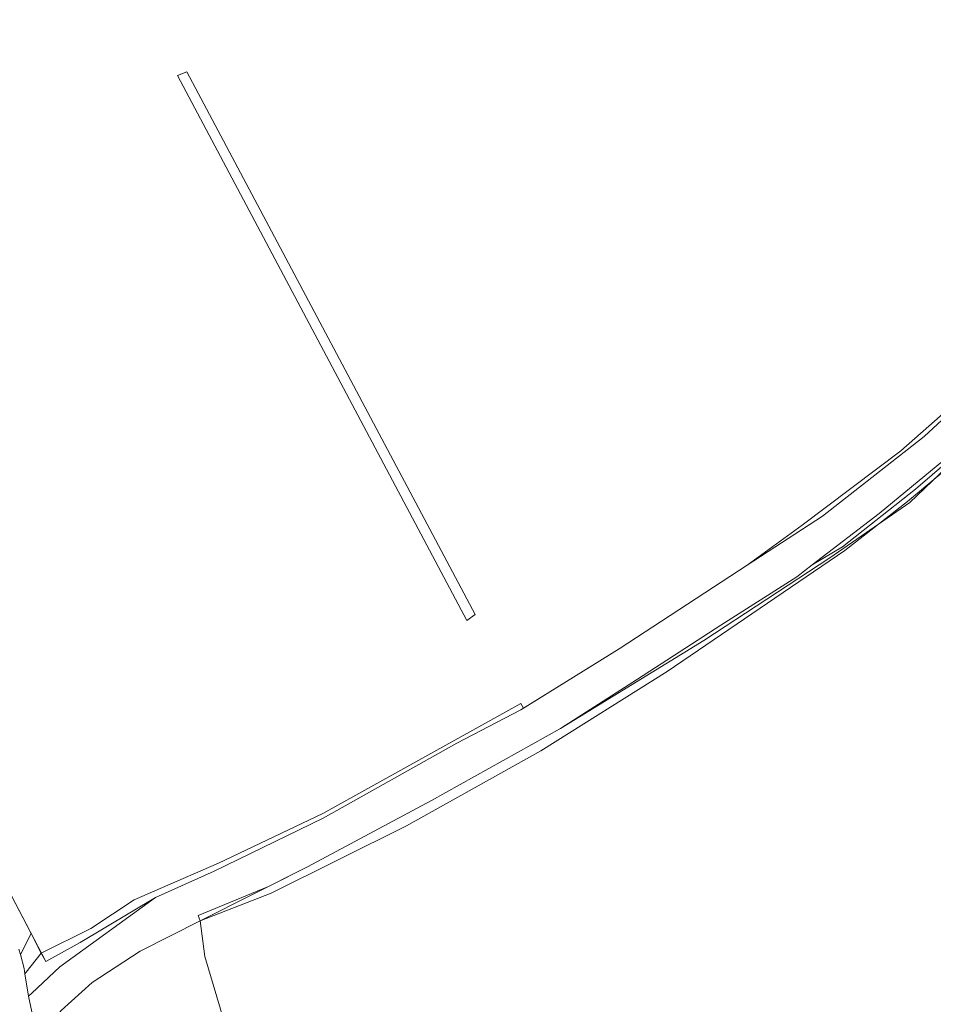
# Model space of a CAD drawing. Header units: metres. Extents: x 191562 to 192551, y 309453 to 310109.
# Tile 13 of 49: x 191807 to 191902, y 309869 to 309972. Entities that reach past the tile are written whole.
import ezdxf

# ---------------------------------------------------------------- set-up
doc = ezdxf.new("R2010")
doc.units = ezdxf.units.M
for name, color, linetype, lineweight in [('B-WE-GR-BEPLANTING_CULTUUR_HEESTERS-GV', 253, 'Continuous', 9), ('B-WE-GR-BOUWLAND-GV', 253, 'Continuous', 9), ('B-WE-GR-GRAS-GV', 253, 'Continuous', 9), ('B-WE-GR-GROENVOORZIENING-GV', 253, 'Continuous', 9), ('B-WE-GR-HAAG-G', 253, 'GR-HAAG1', 9), ('B-WE-GR-HAAG-GV', 253, 'Continuous', 9), ('B-WE-IE-TERREINAFSCHEIDING_KUNSTMATIG_HEKWERK-G', 253, 'IE-TERREINAFSCHEIDING-KUNSTMATIG', 9), ('B-WE-OG-TERREIN_ERF-GV', 253, 'Continuous', 9), ('B-WE-OG-WEG-GV', 253, 'Continuous', 9), ('B-WE-VH-ONVERHARD_ZAND-GV', 253, 'Continuous', 9)]:
    doc.layers.add(name, color=color, linetype=linetype, lineweight=lineweight)
doc.linetypes.add('GR-HAAG1', pattern='A,6,[176,NLCS.SHX,S=0.125,R=0,X=0,Y=0],-2', length=8)
doc.linetypes.add('IE-TERREINAFSCHEIDING-KUNSTMATIG', pattern='A,4,[82,NLCS.SHX,S=0.75,R=90,X=0,Y=0],4,-2', length=10)

msp = doc.modelspace()

# ---------------------------------------------------------------- linework, layer by layer
at = {"layer": 'B-WE-GR-BEPLANTING_CULTUUR_HEESTERS-GV'}
msp.add_lwpolyline([(191806.496, 309875.2), (191806.647, 309874.629), (191807.755, 309876.802), (191804.051, 309883.85), (191803.871, 309884.198)], dxfattribs=at)
at = {"layer": 'B-WE-GR-BOUWLAND-GV'}
msp.add_lwpolyline([(191822.981, 309966.085), (191823.965, 309966.454), (191853.975, 309910.001)], dxfattribs=at)
at = {"layer": 'B-WE-GR-GRAS-GV'}
msp.add_lwpolyline([(191822.981, 309966.085), (191853.114, 309909.386), (191853.975, 309910.001)], dxfattribs=at)
at = {"layer": 'B-WE-GR-GROENVOORZIENING-GV'}
for points in [[(191873.958, 309904.094), (191892.446, 309916.661), (191898.961, 309921.755), (191909.479, 309930.552), (191915.498, 309937.1), (191923.237, 309946.295), (191928.417, 309953.399), (191928.086, 309953.816), (191924.191, 309948.5), (191911.659, 309933.473), (191908.48, 309930.489), (191899.788, 309923.044)], [(191858.729, 309900.094), (191859.009, 309900.267), (191858.712, 309900.742), (191838.127, 309889.312), (191827.266, 309884.139), (191821.181, 309881.493), (191818.468, 309880.303), (191813.971, 309877.326), (191808.82, 309874.775)]]:
    msp.add_lwpolyline(points, dxfattribs=at)
at = {"layer": 'B-WE-GR-HAAG-G'}
for points in [[(191908.48, 309930.489), (191899.209, 309921.652), (191890.886, 309915.917), (191877.761, 309907.301), (191862.85, 309898.14)], [(191858.729, 309900.094), (191852.079, 309896.614), (191838.167, 309888.802), (191826.825, 309883.306), (191820.715, 309880.547)], [(191836.52, 309883.77), (191825.36, 309878.14)]]:
    msp.add_lwpolyline(points, dxfattribs=at)
at = {"layer": 'B-WE-GR-HAAG-GV'}
msp.add_lwpolyline([(191889.057, 309915.177), (191887.447, 309913.944), (191879.546, 309908.885), (191870.856, 309903.288), (191862.85, 309898.14), (191849.42, 309890.64), (191836.52, 309883.77), (191832.45, 309881.717), (191825.159, 309878.676), (191825.36, 309878.14), (191832.749, 309881.009), (191846.838, 309888.02), (191860.795, 309895.825), (191873.958, 309904.094)], dxfattribs=at)
at = {"layer": 'B-WE-IE-TERREINAFSCHEIDING_KUNSTMATIG_HEKWERK-G'}
for points in [[(191882.27, 309915.144), (191868.96, 309906.421), (191858.729, 309900.094)], [(191804.051, 309883.85), (191809.28, 309873.9)], [(191863.996, 309824.801), (191854.121, 309825.049), (191851.045, 309825.093), (191847.517, 309835.617), (191839.624, 309859.976), (191830.449, 309858.92), (191825.84, 309874.44), (191825.36, 309878.14)]]:
    msp.add_lwpolyline(points, dxfattribs=at)
at = {"layer": 'B-WE-OG-TERREIN_ERF-GV'}
msp.add_lwpolyline([(191825.36, 309878.14), (191819.106, 309874.965), (191814.123, 309871.73), (191810.905, 309868.801), (191808.446, 309865.754), (191808.049, 309864.267), (191813.274, 309865.899), (191814.189, 309863.263), (191824.509, 309866.761), (191826.977, 309859.56), (191814.041, 309854.881), (191809.241, 309853.482)], dxfattribs=at)
at = {"layer": 'B-WE-OG-WEG-GV'}
for points in [[(191903.216, 309931.415), (191898.277, 309927.031), (191888.016, 309919.293), (191882.27, 309915.144), (191890.107, 309920.251), (191900.689, 309928.539), (191907.65, 309934.951), (191909.92, 309937.116), (191915.711, 309943.762), (191920.483, 309949.881), (191925.057, 309956.447), (191928.051, 309961.25), (191930.907, 309966.867), (191932.612, 309969.492), (191934.246, 309971.895)], [(191907.806, 309930.432), (191902.76, 309926.072), (191896.014, 309920.506), (191889.057, 309915.177), (191892.214, 309917.058), (191899.788, 309923.044)], [(191807.12, 309872.624), (191807.487, 309870.306), (191807.822, 309870.619), (191810.763, 309873.366), (191820.715, 309880.547), (191812.882, 309875.87), (191809.28, 309873.9), (191808.82, 309874.775)]]:
    msp.add_lwpolyline(points, dxfattribs=at)
at = {"layer": 'B-WE-VH-ONVERHARD_ZAND-GV'}
for points in [[(191868.96, 309906.421), (191859.009, 309900.267)], [(191806.647, 309874.629), (191807.034, 309873.171), (191807.12, 309872.624), (191807.243, 309872.779), (191808.82, 309874.775), (191807.755, 309876.802)], [(191808.446, 309865.754), (191807.487, 309870.306)]]:
    msp.add_lwpolyline(points, dxfattribs=at)

doc.saveas('drawing.dxf')
